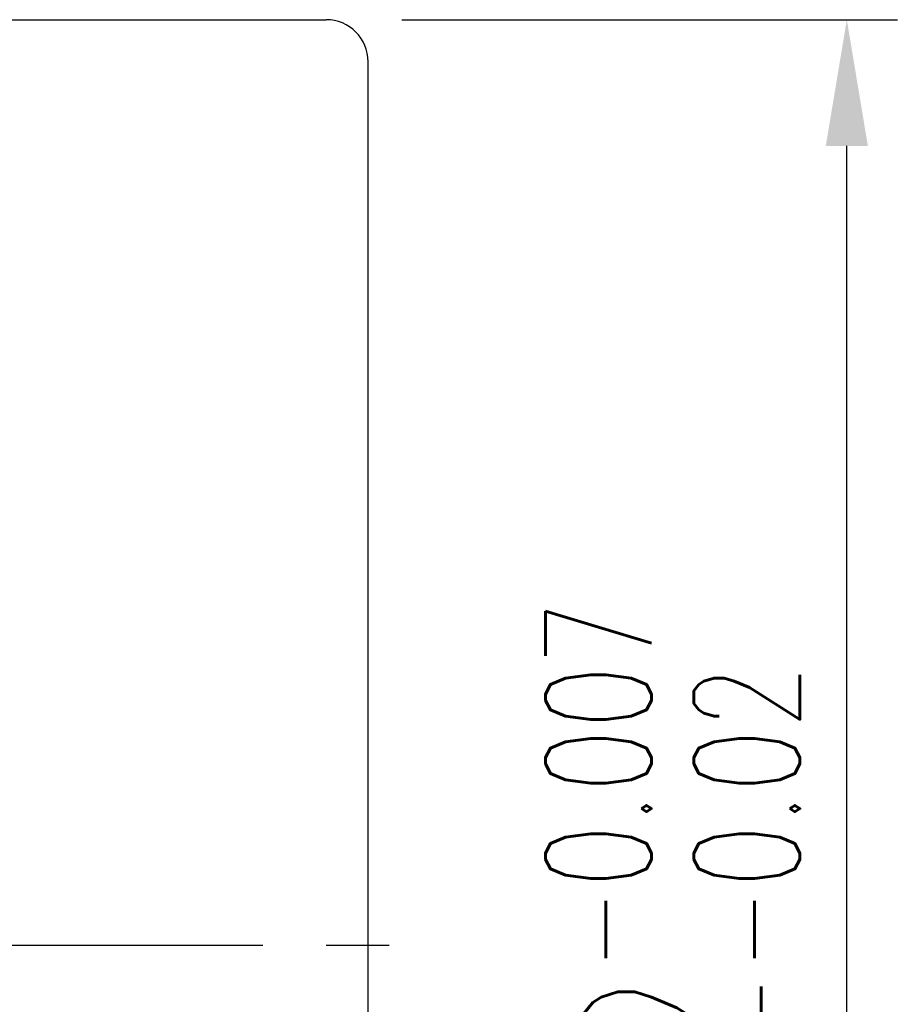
# Model space of a CAD drawing. Extents: x -57 to 243, y 96 to 458.
# Tile 46 of 46: x 232 to 243, y 125 to 137. Entities that reach past the tile are written whole.
import ezdxf

# ---------------------------------------------------------------- set-up
doc = ezdxf.new("R2010")
doc.units = 0
doc.header["$MEASUREMENT"] = 0
doc.header["$PDMODE"] = 2
doc.linetypes.add('CENTER', pattern=[2, 1.25, -0.25, 0.25, -0.25])
doc.layers.get('DEFPOINTS').update_dxf_attribs({"linetype": 'CONTINUOUS'})
for name, color, linetype in [('CL', 1, 'CENTER'), ('DIM', 4, 'CONTINUOUS'), ('OUT', 3, 'CONTINUOUS')]:
    doc.layers.add(name, color=color, linetype=linetype)
doc.styles.add('DIM-7', font='SIMPLEX.shx', dxfattribs={"width": 0.7, "bigfont": 'chineset.shx'})
doc.dimstyles.new('CNS', dxfattribs={"dimtxt": 3.5, "dimasz": 2.5, "dimexe": 1, "dimexo": 1.5, "dimgap": 0.09, "dimtad": 0, "dimdsep": 46, "dimtxsty": 'DIM-7', "dimcen": 0.09, "dimclrd": 1, "dimclre": 1, "dimclrt": 4, "dimadec": 0, "dimazin": 0, "dimtfac": 1, "dimtix": 1, "dimtmove": 2, "dimatfit": 3, "dimfxl": 1, "dimtvp": 0.971429, "dimtolj": 1, "dimarcsym": 0})

# ---------------------------------------------------------------- blocks, each defined once
blk = doc.blocks.new('*D5')
at = {"layer": 'DEFPOINTS', "color": 0, "linetype": 'Continuous', "transparency": 16777216}
for p in [(235.983, 136.77), (242.171, 136.77), (235.983, 114.77)]:
    blk.add_point(p, dxfattribs=at)
at = {"layer": 'DIM', "color": 7, "linetype": 'Continuous', "lineweight": -2, "transparency": 16777216}
for p, q in [((236.883, 136.77), (242.771, 136.77)), ((242.171, 116.27), (242.171, 135.27)), ((236.883, 114.77), (242.771, 114.77))]:
    blk.add_line(p, q, dxfattribs=at)
at = {"layer": 'DIM', "color": 7, "linetype": 'Continuous', "transparency": 16777216}
for points in [[(241.921, 135.27), (242.421, 135.27), (242.171, 136.77)], [(241.921, 116.27), (242.421, 116.27), (242.171, 114.77)]]:
    blk.add_solid(points, dxfattribs=at)
at = {"layer": 'DIM', "color": 7, "linetype": 'Continuous', "transparency": 16777216, "insert": (240.101, 125.77), "char_height": 2.1, "attachment_point": 5, "rotation": 90, "style": 'DIM-7'}
blk.add_mtext('\\A1;%%c22{\\H1.26;\\S-0.007^ -0.02;}', dxfattribs=at)

msp = doc.modelspace()

# ---------------------------------------------------------------- linework, layer by layer
at = {"layer": 'CL', "color": 7, "linetype": 'CENTER', "ltscale": 3}
msp.add_line((195.483, 125.77), (237.074, 125.77), dxfattribs=at)
at = {"layer": 'OUT', "color": 7, "linetype": 'Continuous'}
for p, q in [((205.483, 136.77), (235.983, 136.77)), ((236.483, 115.27), (236.483, 136.27))]:
    msp.add_line(p, q, dxfattribs=at)
msp.add_arc((235.983, 136.27), 0.5, 0, 90, dxfattribs=at)

# ---------------------------------------------------------------- dimensions: what is measured, and where the dimension line sits
at = {"layer": 'DIM', "color": 7, "linetype": 'Continuous'}
dim = msp.add_linear_dim(base=(242.171, 136.77), p1=(235.983, 114.77), p2=(235.983, 136.77), angle=90, text='%%c<>', dimstyle='CNS', override={"dimscale": 0.6, "dimgap": 1, "dimtad": 1, "dimclrd": 7, "dimclre": 7, "dimclrt": 7, "dimtol": 1, "dimtp": -0.007, "dimtm": 0.02, "dimtfac": 0.6, "dimtdec": 3, "dimtmove": 0}, dxfattribs=at)
dim.commit()
dim.dimension.update_dxf_attribs({"geometry": '*D5', "text_midpoint": (240.101, 125.77)})

doc.saveas('drawing.dxf')
